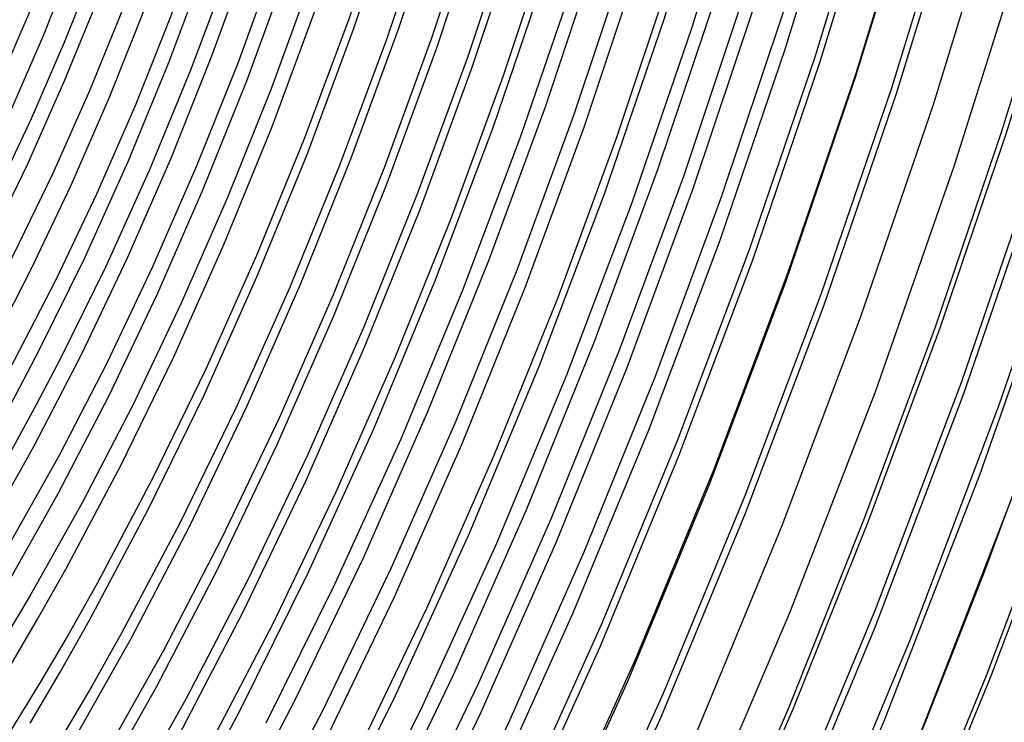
# Model space of a CAD drawing. Header units: millimetres. Extents: x -2637 to -1637, y 678 to 1678.
# Tile 67 of 256: x -2271 to -2255, y 1042 to 1053. Entities that reach past the tile are written whole.
import ezdxf

# ---------------------------------------------------------------- set-up
doc = ezdxf.new("R2010")
doc.units = ezdxf.units.MM
doc.layers.add('Make2D$B.SHOW mini', color=7, linetype='Continuous', true_color=0x000000)

msp = doc.modelspace()

# ---------------------------------------------------------------- linework, layer by layer
at = {"layer": 'Make2D$B.SHOW mini', "color": 18, "lineweight": -3, "true_color": 0x000000}
for points in [[(-2264.842, 1023.832), (-2263.195, 1026.635), (-2261.582, 1029.578), (-2260.014, 1032.65), (-2258.498, 1035.839), (-2257.045, 1039.132), (-2255.663, 1042.514), (-2254.359, 1045.97), (-2253.141, 1049.481), (-2252.016, 1053.032), (-2250.989, 1056.602), (-2250.065, 1060.175), (-2249.247, 1063.732), (-2248.538, 1067.256), (-2247.938, 1070.729), (-2247.449, 1074.137), (-2247.069, 1077.464)], [(-2247.048, 1077.47), (-2247.413, 1074.15), (-2247.89, 1070.744), (-2248.479, 1067.269), (-2249.181, 1063.741), (-2249.994, 1060.177), (-2250.916, 1056.595), (-2251.943, 1053.015), (-2253.072, 1049.455), (-2254.295, 1045.935), (-2255.605, 1042.473), (-2256.996, 1039.087), (-2258.459, 1035.794), (-2259.984, 1032.609), (-2261.563, 1029.545), (-2263.185, 1026.616), (-2264.841, 1023.831)], [(-2266.214, 1024.241), (-2265.25, 1025.801), (-2264.296, 1027.41), (-2263.356, 1029.067), (-2262.43, 1030.769), (-2261.52, 1032.513), (-2260.629, 1034.298), (-2258.909, 1037.976), (-2257.284, 1041.78), (-2255.767, 1045.683), (-2254.368, 1049.656), (-2253.099, 1053.671), (-2251.966, 1057.698), (-2250.975, 1061.708), (-2250.13, 1065.672), (-2249.432, 1069.566), (-2248.88, 1073.363), (-2248.472, 1077.044)], [(-2247.865, 1076.975), (-2248.277, 1073.279), (-2248.833, 1069.465), (-2249.535, 1065.556), (-2250.385, 1061.575), (-2251.381, 1057.549), (-2252.519, 1053.506), (-2253.795, 1049.475), (-2255.199, 1045.485), (-2256.723, 1041.566), (-2258.354, 1037.746), (-2260.08, 1034.052), (-2261.888, 1030.508), (-2262.817, 1028.799), (-2263.761, 1027.135), (-2264.717, 1025.519), (-2265.685, 1023.952)], [(-2267.51, 1023.652), (-2266.597, 1025.064), (-2265.691, 1026.523), (-2264.795, 1028.027), (-2263.91, 1029.575), (-2262.18, 1032.794), (-2260.513, 1036.164), (-2258.922, 1039.665), (-2257.421, 1043.275), (-2256.02, 1046.97), (-2254.729, 1050.727), (-2253.557, 1054.518), (-2252.51, 1058.318), (-2251.593, 1062.101), (-2250.81, 1065.842), (-2250.162, 1069.517), (-2249.648, 1073.105), (-2249.266, 1076.587)], [(-2248.682, 1076.493), (-2249.067, 1073), (-2249.584, 1069.401), (-2250.236, 1065.715), (-2251.022, 1061.963), (-2251.942, 1058.169), (-2252.993, 1054.357), (-2254.17, 1050.555), (-2255.465, 1046.787), (-2256.87, 1043.08), (-2258.375, 1039.459), (-2259.97, 1035.947), (-2261.641, 1032.567), (-2263.376, 1029.337), (-2264.263, 1027.784), (-2265.162, 1026.275), (-2266.069, 1024.812)], [(-2249.478, 1076.034), (-2249.85, 1072.64), (-2250.351, 1069.141), (-2250.982, 1065.558), (-2251.745, 1061.91), (-2252.638, 1058.221), (-2253.657, 1054.515), (-2254.8, 1050.817), (-2256.057, 1047.153), (-2257.423, 1043.548), (-2258.885, 1040.026), (-2260.435, 1036.611), (-2262.059, 1033.323), (-2263.745, 1030.182), (-2264.608, 1028.672), (-2265.481, 1027.204), (-2266.363, 1025.781), (-2267.252, 1024.403)], [(-2265.486, 1028.514), (-2264.065, 1031.005), (-2262.675, 1033.611), (-2261.325, 1036.324), (-2260.022, 1039.134), (-2258.774, 1042.029), (-2257.588, 1044.998), (-2256.469, 1048.026), (-2255.426, 1051.1), (-2254.461, 1054.204), (-2253.581, 1057.323), (-2252.789, 1060.443), (-2252.088, 1063.549), (-2251.479, 1066.625), (-2250.964, 1069.658), (-2250.543, 1072.634), (-2250.216, 1075.542)], [(-2250.2, 1075.565), (-2250.51, 1072.665), (-2250.916, 1069.69), (-2251.419, 1066.656), (-2252.019, 1063.574), (-2252.715, 1060.461), (-2253.504, 1057.331), (-2254.384, 1054.2), (-2255.351, 1051.085), (-2256.4, 1048.001), (-2257.525, 1044.965), (-2258.72, 1041.991), (-2259.979, 1039.094), (-2261.292, 1036.286), (-2262.653, 1033.58), (-2264.053, 1030.986), (-2265.485, 1028.513)], [(-2250.934, 1075.097), (-2251.292, 1071.805), (-2251.779, 1068.407), (-2252.398, 1064.922), (-2253.148, 1061.372), (-2254.03, 1057.78), (-2255.039, 1054.171), (-2256.171, 1050.573), (-2257.418, 1047.01), (-2258.773, 1043.511), (-2260.225, 1040.099), (-2261.761, 1036.8), (-2262.558, 1035.199), (-2263.37, 1033.634), (-2264.198, 1032.108), (-2265.039, 1030.621), (-2265.891, 1029.178), (-2266.752, 1027.778), (-2267.622, 1026.425), (-2268.498, 1025.118), (-2269.379, 1023.859)], [(-2270.87, 1024.112), (-2270.058, 1025.224), (-2269.238, 1026.395), (-2268.422, 1027.609), (-2267.612, 1028.866), (-2266.808, 1030.165), (-2266.012, 1031.505), (-2265.227, 1032.883), (-2263.69, 1035.75), (-2262.211, 1038.75), (-2260.8, 1041.867), (-2259.469, 1045.081), (-2258.228, 1048.371), (-2257.085, 1051.714), (-2256.048, 1055.088), (-2255.123, 1058.468), (-2254.314, 1061.832), (-2253.625, 1065.157), (-2253.056, 1068.423), (-2252.607, 1071.61), (-2252.276, 1074.701)], [(-2251.672, 1074.602), (-2252.006, 1071.501), (-2252.458, 1068.303), (-2253.03, 1065.026), (-2253.723, 1061.689), (-2254.535, 1058.314), (-2255.464, 1054.922), (-2256.505, 1051.537), (-2257.652, 1048.182), (-2258.898, 1044.88), (-2260.233, 1041.655), (-2261.648, 1038.527), (-2263.132, 1035.515), (-2264.673, 1032.639), (-2265.461, 1031.255), (-2266.259, 1029.911), (-2267.065, 1028.607), (-2267.877, 1027.345), (-2268.696, 1026.126), (-2269.518, 1024.951), (-2270.35, 1023.809)], [(-2271.879, 1024.173), (-2271.076, 1025.229), (-2270.29, 1026.307), (-2269.496, 1027.441), (-2268.706, 1028.618), (-2267.921, 1029.836), (-2267.142, 1031.095), (-2266.372, 1032.393), (-2265.611, 1033.728), (-2264.124, 1036.505), (-2262.692, 1039.413), (-2261.326, 1042.433), (-2260.038, 1045.547), (-2258.836, 1048.734), (-2257.73, 1051.973), (-2256.727, 1055.241), (-2255.833, 1058.515), (-2255.052, 1061.774), (-2254.386, 1064.994), (-2253.837, 1068.157), (-2253.404, 1071.243), (-2253.085, 1074.235)], [(-2252.497, 1074.139), (-2252.818, 1071.136), (-2253.254, 1068.039), (-2253.806, 1064.866), (-2254.475, 1061.634), (-2255.26, 1058.365), (-2256.158, 1055.079), (-2257.165, 1051.8), (-2258.275, 1048.55), (-2259.481, 1045.351), (-2260.773, 1042.226), (-2262.143, 1039.195), (-2263.58, 1036.278), (-2265.071, 1033.49), (-2265.834, 1032.15), (-2266.607, 1030.847), (-2267.387, 1029.584), (-2268.174, 1028.361), (-2268.967, 1027.18), (-2269.763, 1026.042), (-2270.569, 1024.935), (-2271.393, 1023.853)], [(-2272.772, 1024.292), (-2271.98, 1025.289), (-2271.204, 1026.31), (-2270.443, 1027.353), (-2269.675, 1028.452), (-2268.911, 1029.591), (-2268.151, 1030.771), (-2267.398, 1031.989), (-2266.653, 1033.246), (-2265.917, 1034.539), (-2264.478, 1037.228), (-2263.092, 1040.043), (-2261.771, 1042.967), (-2260.525, 1045.983), (-2259.363, 1049.069), (-2258.294, 1052.204), (-2257.324, 1055.368), (-2256.46, 1058.538), (-2255.705, 1061.692), (-2255.062, 1064.809), (-2254.533, 1067.869), (-2254.116, 1070.856), (-2253.809, 1073.751)], [(-2253.219, 1073.654), (-2253.529, 1070.748), (-2253.949, 1067.752), (-2254.482, 1064.68), (-2255.128, 1061.552), (-2255.886, 1058.387), (-2256.754, 1055.206), (-2257.727, 1052.031), (-2258.801, 1048.884), (-2259.967, 1045.787), (-2261.217, 1042.761), (-2262.542, 1039.826), (-2263.932, 1037), (-2265.376, 1034.301), (-2266.114, 1033.003), (-2266.861, 1031.742), (-2267.617, 1030.518), (-2268.378, 1029.334), (-2269.145, 1028.19), (-2269.915, 1027.088), (-2270.696, 1026.017), (-2271.493, 1024.969), (-2272.306, 1023.946)], [(-2273.627, 1024.468), (-2272.845, 1025.409), (-2272.077, 1026.377), (-2271.323, 1027.368), (-2270.585, 1028.381), (-2269.842, 1029.444), (-2269.103, 1030.546), (-2268.369, 1031.688), (-2267.641, 1032.867), (-2266.92, 1034.083), (-2266.208, 1035.334), (-2264.817, 1037.937), (-2263.477, 1040.661), (-2262.2, 1043.49), (-2260.996, 1046.408), (-2259.873, 1049.394), (-2258.84, 1052.428), (-2257.903, 1055.489), (-2257.068, 1058.555), (-2256.34, 1061.606), (-2255.72, 1064.621), (-2255.209, 1067.581), (-2254.807, 1070.468), (-2254.512, 1073.268)], [(-2254.032, 1073.189), (-2254.33, 1070.381), (-2254.734, 1067.485), (-2255.247, 1064.516), (-2255.87, 1061.492), (-2256.601, 1058.432), (-2257.439, 1055.357), (-2258.378, 1052.287), (-2259.415, 1049.244), (-2260.541, 1046.249), (-2261.749, 1043.322), (-2263.03, 1040.484), (-2264.373, 1037.752), (-2265.768, 1035.141), (-2266.481, 1033.886), (-2267.204, 1032.666), (-2267.934, 1031.483), (-2268.67, 1030.338), (-2269.411, 1029.232), (-2270.155, 1028.166), (-2270.909, 1027.13), (-2271.68, 1026.117), (-2272.466, 1025.128), (-2273.266, 1024.167)], [(-2264.906, 1039.326), (-2263.656, 1041.922), (-2262.465, 1044.614), (-2261.343, 1047.384), (-2260.297, 1050.214), (-2259.335, 1053.088), (-2258.463, 1055.984), (-2257.686, 1058.884), (-2257.007, 1061.769), (-2256.428, 1064.62), (-2255.951, 1067.42), (-2255.575, 1070.153), (-2255.298, 1072.804)], [(-2265.295, 1040.015), (-2264.09, 1042.522), (-2262.941, 1045.121), (-2261.859, 1047.795), (-2260.85, 1050.529), (-2259.922, 1053.303), (-2259.082, 1056.099), (-2258.332, 1058.899), (-2257.678, 1061.683), (-2257.121, 1064.435), (-2256.663, 1067.138), (-2256.301, 1069.775), (-2256.036, 1072.333)], [(-2255.626, 1072.25), (-2255.893, 1069.687), (-2256.256, 1067.044), (-2256.716, 1064.337), (-2257.275, 1061.58), (-2257.931, 1058.79), (-2258.682, 1055.984), (-2259.524, 1053.183), (-2260.454, 1050.403), (-2261.464, 1047.664), (-2262.549, 1044.984), (-2263.7, 1042.38), (-2264.907, 1039.868)], [(-2266.232, 1039.727), (-2265.004, 1042.195), (-2263.834, 1044.763), (-2262.73, 1047.414), (-2261.701, 1050.13), (-2260.755, 1052.89), (-2259.898, 1055.676), (-2259.135, 1058.468), (-2258.471, 1061.244), (-2257.907, 1063.987), (-2257.445, 1066.678), (-2257.083, 1069.302), (-2256.819, 1071.843)], [(-2256.365, 1071.777), (-2256.631, 1069.227), (-2256.995, 1066.594), (-2257.46, 1063.893), (-2258.027, 1061.14), (-2258.694, 1058.354), (-2259.459, 1055.552), (-2260.32, 1052.756), (-2261.269, 1049.986), (-2262.302, 1047.26), (-2263.41, 1044.6), (-2264.584, 1042.022), (-2265.816, 1039.544)], [(-2266.137, 1041.432), (-2265.021, 1043.757), (-2263.958, 1046.166), (-2262.957, 1048.645), (-2262.024, 1051.179), (-2261.167, 1053.75), (-2260.39, 1056.341), (-2259.699, 1058.935), (-2259.095, 1061.514), (-2258.582, 1064.063), (-2258.16, 1066.565), (-2257.829, 1069.007), (-2257.586, 1071.375)], [(-2257.054, 1071.267), (-2257.298, 1068.892), (-2257.632, 1066.444), (-2258.056, 1063.935), (-2258.571, 1061.379), (-2259.177, 1058.793), (-2259.871, 1056.192), (-2260.65, 1053.594), (-2261.51, 1051.016), (-2262.445, 1048.475), (-2263.449, 1045.989), (-2264.514, 1043.573), (-2265.632, 1041.242)], [(-2267.699, 1039.998), (-2266.584, 1042.138), (-2265.512, 1044.372), (-2264.492, 1046.688), (-2263.531, 1049.071), (-2262.636, 1051.505), (-2261.813, 1053.976), (-2261.068, 1056.466), (-2260.404, 1058.959), (-2259.826, 1061.437), (-2259.334, 1063.886), (-2258.93, 1066.289), (-2258.613, 1068.635), (-2258.382, 1070.909)], [(-2257.921, 1070.815), (-2258.153, 1068.535), (-2258.472, 1066.184), (-2258.878, 1063.775), (-2259.371, 1061.32), (-2259.951, 1058.836), (-2260.617, 1056.337), (-2261.364, 1053.841), (-2262.189, 1051.364), (-2263.086, 1048.923), (-2264.05, 1046.534), (-2265.073, 1044.213), (-2266.146, 1041.973), (-2267.264, 1039.828)], [(-2268.033, 1040.884), (-2267.473, 1041.942), (-2266.386, 1044.134), (-2265.35, 1046.414), (-2264.373, 1048.767), (-2263.463, 1051.178), (-2262.626, 1053.628), (-2261.869, 1056.1), (-2261.196, 1058.576), (-2260.611, 1061.039), (-2260.115, 1063.471), (-2259.709, 1065.856), (-2259.393, 1068.181), (-2259.164, 1070.431)], [(-2258.708, 1070.365), (-2258.938, 1068.105), (-2259.257, 1065.771), (-2259.665, 1063.376), (-2260.164, 1060.934), (-2260.752, 1058.462), (-2261.428, 1055.975), (-2262.188, 1053.493), (-2263.028, 1051.033), (-2263.942, 1048.613), (-2264.923, 1046.25), (-2265.963, 1043.96), (-2267.055, 1041.759)], [(-2255.118, 1070.054), (-2255.496, 1067.316), (-2255.975, 1064.51), (-2256.555, 1061.653), (-2257.236, 1058.762), (-2258.016, 1055.856), (-2258.89, 1052.953), (-2259.854, 1050.074), (-2260.902, 1047.237), (-2262.027, 1044.461), (-2263.22, 1041.763), (-2264.472, 1039.161), (-2265.774, 1036.669), (-2267.116, 1034.298), (-2267.799, 1033.163), (-2268.488, 1032.062), (-2269.182, 1030.996), (-2269.88, 1029.966), (-2270.588, 1028.964), (-2271.311, 1027.983), (-2272.048, 1027.023), (-2272.8, 1026.089), (-2273.564, 1025.181), (-2274.34, 1024.302)], [(-2268.437, 1041.552), (-2267.413, 1043.519), (-2266.43, 1045.573), (-2265.493, 1047.702), (-2264.612, 1049.893), (-2263.791, 1052.131), (-2263.036, 1054.402), (-2262.354, 1056.691), (-2261.746, 1058.981), (-2261.217, 1061.258), (-2260.768, 1063.507), (-2260.4, 1065.715), (-2260.111, 1067.868), (-2259.902, 1069.955)], [(-2259.403, 1069.853), (-2259.615, 1067.76), (-2259.905, 1065.6), (-2260.275, 1063.387), (-2260.726, 1061.131), (-2261.257, 1058.848), (-2261.866, 1056.551), (-2262.551, 1054.256), (-2263.308, 1051.979), (-2264.131, 1049.734), (-2265.015, 1047.537), (-2265.954, 1045.402), (-2266.94, 1043.342), (-2267.966, 1041.368)], [(-2269.8, 1040.53), (-2268.791, 1042.32), (-2267.813, 1044.201), (-2266.874, 1046.165), (-2265.979, 1048.201), (-2265.137, 1050.296), (-2264.353, 1052.436), (-2263.633, 1054.607), (-2262.981, 1056.795), (-2262.402, 1058.985), (-2261.897, 1061.161), (-2261.469, 1063.311), (-2261.118, 1065.421), (-2260.844, 1067.478), (-2260.644, 1069.473)], [(-2260.145, 1069.37), (-2260.346, 1067.37), (-2260.622, 1065.306), (-2260.975, 1063.19), (-2261.405, 1061.034), (-2261.911, 1058.851), (-2262.493, 1056.655), (-2263.147, 1054.461), (-2263.869, 1052.283), (-2264.656, 1050.137), (-2265.5, 1048.036), (-2266.397, 1045.994), (-2267.339, 1044.023), (-2268.32, 1042.136), (-2269.331, 1040.341)], [(-2270.146, 1041.388), (-2269.184, 1043.096), (-2268.252, 1044.891), (-2267.356, 1046.766), (-2266.503, 1048.708), (-2265.7, 1050.707), (-2264.953, 1052.749), (-2264.267, 1054.821), (-2263.646, 1056.909), (-2263.094, 1058.998), (-2262.614, 1061.074), (-2262.207, 1063.125), (-2261.873, 1065.137), (-2261.613, 1067.099), (-2261.424, 1069.001)], [(-2260.888, 1068.89), (-2261.079, 1066.982), (-2261.341, 1065.014), (-2261.676, 1062.995), (-2262.086, 1060.938), (-2262.568, 1058.854), (-2263.122, 1056.759), (-2263.745, 1054.664), (-2264.434, 1052.586), (-2265.183, 1050.537), (-2265.989, 1048.531), (-2266.844, 1046.582), (-2267.743, 1044.701), (-2268.678, 1042.899), (-2269.642, 1041.186)], [(-2270.78, 1041.756), (-2270.305, 1042.564), (-2269.835, 1043.396), (-2268.918, 1045.125), (-2268.035, 1046.934), (-2267.195, 1048.814), (-2266.403, 1050.751), (-2265.667, 1052.733), (-2264.99, 1054.746), (-2264.378, 1056.775), (-2263.835, 1058.807), (-2263.363, 1060.827), (-2262.964, 1062.821), (-2262.637, 1064.776), (-2262.384, 1066.682), (-2262.201, 1068.527)], [(-2261.662, 1068.435), (-2261.846, 1066.582), (-2262.102, 1064.667), (-2262.431, 1062.702), (-2262.833, 1060.698), (-2263.308, 1058.669), (-2263.854, 1056.627), (-2264.469, 1054.588), (-2265.149, 1052.565), (-2265.889, 1050.573), (-2266.685, 1048.626), (-2267.529, 1046.737), (-2268.415, 1044.919), (-2269.337, 1043.181), (-2269.808, 1042.345), (-2270.286, 1041.534)], [(-2272.031, 1041.172), (-2271.571, 1041.892), (-2271.115, 1042.636), (-2270.663, 1043.403), (-2270.218, 1044.192), (-2269.347, 1045.834), (-2268.51, 1047.553), (-2267.713, 1049.337), (-2266.962, 1051.177), (-2266.263, 1053.059), (-2265.621, 1054.97), (-2265.042, 1056.897), (-2264.527, 1058.826), (-2264.08, 1060.743), (-2263.702, 1062.636), (-2263.393, 1064.492), (-2263.153, 1066.3), (-2262.981, 1068.051)], [(-2262.442, 1067.959), (-2262.615, 1066.2), (-2262.857, 1064.382), (-2263.168, 1062.517), (-2263.548, 1060.614), (-2263.998, 1058.687), (-2264.516, 1056.749), (-2265.099, 1054.812), (-2265.744, 1052.891), (-2266.447, 1050.999), (-2267.201, 1049.15), (-2268.002, 1047.356), (-2268.844, 1045.628), (-2269.718, 1043.978), (-2270.166, 1043.184), (-2270.619, 1042.413), (-2271.077, 1041.665)], [(-2272.854, 1041.25), (-2272.426, 1041.886), (-2272, 1042.544), (-2271.577, 1043.224), (-2271.158, 1043.925), (-2270.336, 1045.389), (-2269.538, 1046.928), (-2268.772, 1048.535), (-2268.043, 1050.201), (-2267.357, 1051.914), (-2266.719, 1053.664), (-2266.134, 1055.439), (-2265.604, 1057.227), (-2265.134, 1059.017), (-2264.726, 1060.795), (-2264.38, 1062.55), (-2264.098, 1064.272), (-2263.878, 1065.95), (-2263.72, 1067.577)], [(-2263.321, 1067.494), (-2263.481, 1065.863), (-2263.701, 1064.18), (-2263.985, 1062.453), (-2264.332, 1060.693), (-2264.742, 1058.91), (-2265.214, 1057.116), (-2265.745, 1055.322), (-2266.332, 1053.542), (-2266.972, 1051.787), (-2267.66, 1050.069), (-2268.391, 1048.399), (-2269.159, 1046.787), (-2269.958, 1045.243), (-2270.783, 1043.775), (-2271.203, 1043.072), (-2271.626, 1042.39), (-2272.053, 1041.73)], [(-2273.494, 1041.665), (-2273.098, 1042.23), (-2272.693, 1042.831), (-2272.291, 1043.453), (-2271.891, 1044.096), (-2271.496, 1044.759), (-2270.719, 1046.142), (-2269.966, 1047.597), (-2269.243, 1049.116), (-2268.554, 1050.689), (-2267.907, 1052.308), (-2267.305, 1053.962), (-2266.752, 1055.64), (-2266.253, 1057.329), (-2265.81, 1059.02), (-2265.425, 1060.699), (-2265.099, 1062.357), (-2264.833, 1063.984), (-2264.626, 1065.569), (-2264.478, 1067.105)], [(-2264.062, 1067.018), (-2264.211, 1065.477), (-2264.419, 1063.887), (-2264.686, 1062.256), (-2265.013, 1060.593), (-2265.4, 1058.908), (-2265.845, 1057.212), (-2266.346, 1055.518), (-2266.9, 1053.835), (-2267.504, 1052.176), (-2268.154, 1050.552), (-2268.844, 1048.973), (-2269.569, 1047.45), (-2270.324, 1045.99), (-2271.103, 1044.602), (-2271.5, 1043.937), (-2271.9, 1043.292), (-2272.304, 1042.668), (-2272.709, 1042.066), (-2273.12, 1041.479)], [(-2274.53, 1041.504), (-2274.129, 1042.025), (-2273.736, 1042.558), (-2273.337, 1043.122), (-2272.941, 1043.708), (-2272.546, 1044.316), (-2272.155, 1044.945), (-2271.768, 1045.594), (-2271.385, 1046.263), (-2271.008, 1046.951), (-2270.637, 1047.656), (-2269.918, 1049.117), (-2269.232, 1050.636), (-2268.587, 1052.204), (-2267.986, 1053.809), (-2267.435, 1055.44), (-2266.937, 1057.085), (-2266.496, 1058.732), (-2266.113, 1060.368), (-2265.791, 1061.983), (-2265.529, 1063.566), (-2265.326, 1065.107), (-2265.182, 1066.597)], [(-2264.823, 1066.544), (-2264.968, 1065.046), (-2265.171, 1063.498), (-2265.435, 1061.908), (-2265.76, 1060.286), (-2266.144, 1058.641), (-2266.588, 1056.987), (-2267.088, 1055.334), (-2267.642, 1053.695), (-2268.245, 1052.083), (-2268.894, 1050.507), (-2269.583, 1048.981), (-2270.305, 1047.513), (-2270.678, 1046.804), (-2271.056, 1046.113), (-2271.441, 1045.441), (-2271.83, 1044.789), (-2272.223, 1044.157), (-2272.619, 1043.546), (-2273.017, 1042.957), (-2273.418, 1042.39), (-2273.823, 1041.84), (-2274.236, 1041.303)], [(-2265.529, 1066.033), (-2265.659, 1064.677), (-2265.841, 1063.276), (-2266.075, 1061.838), (-2266.361, 1060.372), (-2266.701, 1058.887), (-2267.091, 1057.392), (-2267.532, 1055.897), (-2268.02, 1054.413), (-2268.551, 1052.95), (-2269.123, 1051.517), (-2269.731, 1050.124), (-2270.369, 1048.78), (-2271.034, 1047.492), (-2271.721, 1046.267), (-2272.07, 1045.681), (-2272.423, 1045.112), (-2272.778, 1044.561), (-2273.136, 1044.029), (-2273.498, 1043.512), (-2273.868, 1043.006), (-2274.244, 1042.511), (-2274.628, 1042.03), (-2275.018, 1041.563)], [(-2277.966, 1041.763), (-2277.619, 1042.051), (-2277.275, 1042.356), (-2276.932, 1042.678), (-2276.593, 1043.015), (-2276.256, 1043.366), (-2275.924, 1043.732), (-2275.595, 1044.111), (-2275.271, 1044.501), (-2274.953, 1044.904), (-2274.639, 1045.316), (-2274.332, 1045.739), (-2274.03, 1046.17), (-2273.722, 1046.629), (-2273.415, 1047.104), (-2273.111, 1047.595), (-2272.81, 1048.102), (-2272.218, 1049.159), (-2271.645, 1050.27), (-2271.094, 1051.431), (-2270.571, 1052.633), (-2270.078, 1053.869)], [(-2269.748, 1053.761), (-2270.242, 1052.52), (-2270.767, 1051.314), (-2271.319, 1050.15), (-2271.894, 1049.035), (-2272.488, 1047.974), (-2272.79, 1047.466), (-2273.095, 1046.974), (-2273.402, 1046.497), (-2273.711, 1046.036), (-2274.025, 1045.588), (-2274.344, 1045.15), (-2274.67, 1044.722), (-2275.002, 1044.305), (-2275.339, 1043.901), (-2275.681, 1043.51), (-2276.028, 1043.133), (-2276.378, 1042.772), (-2276.732, 1042.426), (-2277.088, 1042.098), (-2277.447, 1041.787), (-2277.807, 1041.495)], [(-2276.906, 1041.544), (-2276.536, 1041.913), (-2276.17, 1042.299), (-2275.808, 1042.7), (-2275.452, 1043.115), (-2275.101, 1043.543), (-2274.755, 1043.982), (-2274.416, 1044.433), (-2274.084, 1044.894), (-2273.743, 1045.387), (-2273.403, 1045.898), (-2273.066, 1046.427), (-2272.732, 1046.974), (-2272.401, 1047.538), (-2272.075, 1048.119), (-2271.438, 1049.326), (-2270.825, 1050.589), (-2270.241, 1051.901), (-2269.692, 1053.253)], [(-2269.289, 1053.115), (-2269.841, 1051.755), (-2270.427, 1050.436), (-2271.043, 1049.166), (-2271.684, 1047.952), (-2272.012, 1047.369), (-2272.344, 1046.802), (-2272.68, 1046.252), (-2273.019, 1045.719), (-2273.36, 1045.205), (-2273.702, 1044.71), (-2274.049, 1044.229), (-2274.403, 1043.759), (-2274.764, 1043.3), (-2275.132, 1042.856), (-2275.505, 1042.425), (-2275.883, 1042.01), (-2276.266, 1041.611)], [(-2275.71, 1041.383), (-2275.331, 1041.82), (-2274.957, 1042.271), (-2274.59, 1042.735), (-2274.228, 1043.21), (-2273.873, 1043.697), (-2273.525, 1044.194), (-2273.169, 1044.724), (-2272.815, 1045.272), (-2272.463, 1045.839), (-2272.115, 1046.424), (-2271.431, 1047.644), (-2270.768, 1048.927), (-2270.131, 1050.267), (-2269.525, 1051.655), (-2268.955, 1053.082)], [(-2270.779, 1053.025), (-2271.137, 1052.191)], [(-2265.265, 1024.458), (-2264.098, 1026.414), (-2262.949, 1028.438), (-2261.822, 1030.527), (-2260.72, 1032.677), (-2259.645, 1034.883), (-2258.602, 1037.141), (-2257.592, 1039.444), (-2256.62, 1041.789), (-2255.687, 1044.167), (-2254.796, 1046.575), (-2253.949, 1049.004), (-2253.149, 1051.45)]]:
    msp.add_lwpolyline(points, dxfattribs=at)

doc.saveas('drawing.dxf')
